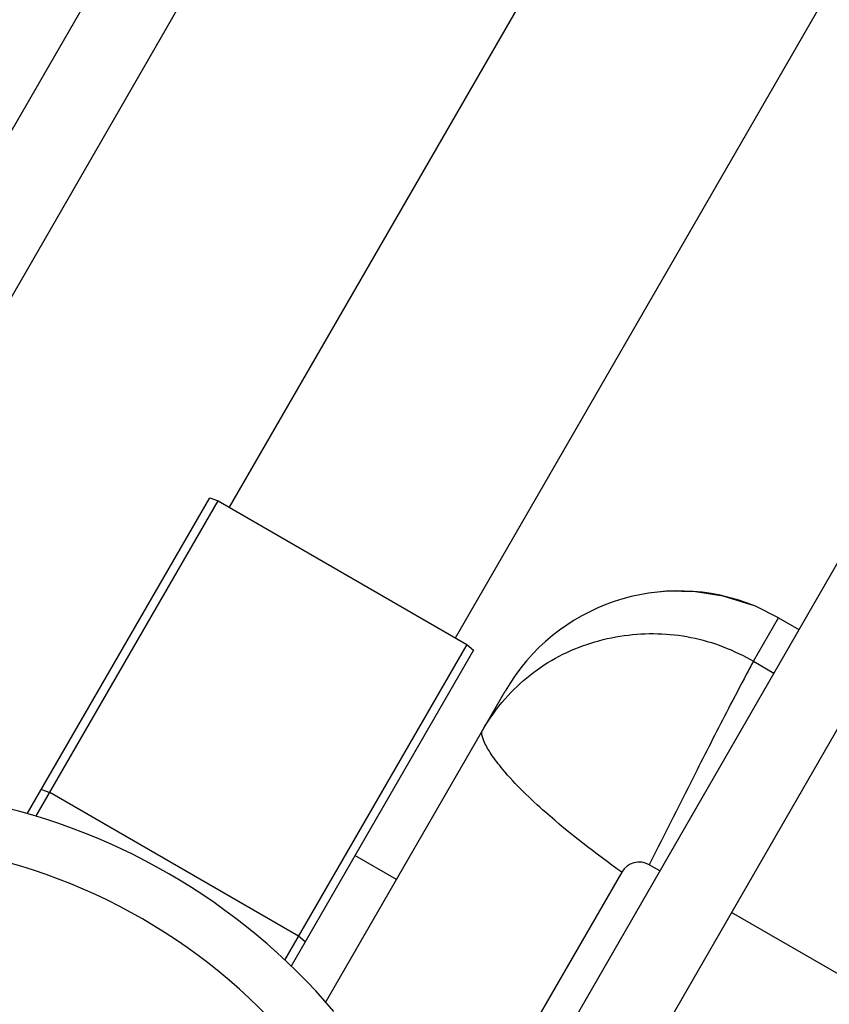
# Model space of a CAD drawing. Header units: millimetres. Extents: x 0 to 2550, y 0 to 1188.
# Tile 33 of 218: x 322 to 341, y 141 to 163. Entities that reach past the tile are written whole.
import ezdxf

# ---------------------------------------------------------------- set-up
doc = ezdxf.new("R2010")
doc.units = ezdxf.units.MM
doc.header["$LTSCALE"] = 46.255
for name, color, linetype in [('M2000901_PBL754', 7, 'CONTINUOUS'), ('M2100102_PBL797', 7, 'CONTINUOUS'), ('M2200104_PBL739', 7, 'CONTINUOUS'), ('M2200301_PBL740', 7, 'CONTINUOUS'), ('M2300301_PBL683', 7, 'CONTINUOUS'), ('M2300301_PBL767', 7, 'CONTINUOUS'), ('M2410102_PBL687', 7, 'CONTINUOUS')]:
    doc.layers.add(name, color=color, linetype=linetype)

msp = doc.modelspace()

# ---------------------------------------------------------------- linework, layer by layer
at = {"layer": 'M2000901_PBL754', "color": 7}
for p, q in [((337.2034, 150.2063), (336.8213, 150.1698)), ((337.8424, 150.1963), (337.2034, 150.2063)), ((338.4765, 150.0971), (337.8424, 150.1963)), ((339.2168, 149.8603), (338.4765, 150.0971)), ((339.7503, 149.5967), (339.2169, 149.8603)), ((339.7503, 149.5967), (340.2182, 149.3266)), ((329.3376, 140.7612), (333.4666, 147.913))]:
    msp.add_line(p, q, dxfattribs=at)
at = {"layer": 'M2000901_PBL754', "color": 2}
for p, q in [((339.1729, 148.5966), (339.7503, 149.5967)), ((339.1729, 148.5966), (339.6413, 148.3262)), ((337.0208, 143.7825), (336.7787, 143.9223)), ((336.1448, 143.7517), (333.617, 139.3734)), ((343.4842, 140.0509), (338.6714, 142.8295))]:
    msp.add_line(p, q, dxfattribs=at)
at = {"layer": 'M2000901_PBL754', "color": 7}
msp.add_arc((337.4503, 145.613), 4.6, 67.41647, 150, dxfattribs=at)
at = {"layer": 'M2000901_PBL754', "color": 2}
msp.add_arc((336.5471, 143.52), 0.4642, 60.06229, 150.06223, dxfattribs=at)
for points, knots in [([(333.4658, 147.7361), (333.8131, 148.1321), (334.66, 148.7996), (336.1796, 149.2698), (337.7546, 149.2369), (338.7303, 148.8548), (339.1729, 148.5966)], [0, 0, 0, 0, 0.2539615, 0.5059666, 0.7528898, 1, 1, 1, 1]), ([(339.1729, 148.5966), (339.1157, 148.4974), (338.9239, 148.1356), (338.4884, 147.3058), (337.7454, 145.848), (337.1426, 144.6499), (336.7787, 143.9223)], [0, 0, 0, 0, 0.0654457, 0.2338512, 0.535328, 1, 1, 1, 1]), ([(336.1448, 143.7517), (335.5413, 144.1845), (334.5839, 144.9197), (333.6004, 145.8615), (333.1644, 146.4237), (333.0032, 146.6939), (332.9353, 146.8699), (332.9229, 146.9713), (332.9382, 146.9977)], [0, 0, 0, 0, 0.4799135, 0.7797069, 0.8749474, 0.9402275, 0.9802656, 1, 1, 1, 1])]:
    msp.add_open_spline(points, degree=3, knots=knots, dxfattribs=at)
msp.add_open_spline([(332.9446, 147.0087), (333.0944, 147.2666), (333.269, 147.5119), (333.4658, 147.7361)], degree=3, dxfattribs=at)
at = {"layer": 'M2100102_PBL797', "color": 7}
msp.add_line((330.9666, 143.5829), (330.014, 144.1329), dxfattribs=at)
at = {"layer": 'M2200104_PBL739', "color": 7}
for p, q in [((322.4842, 145.0909), (326.6772, 152.3535)), ((322.6791, 145.0284), (326.8691, 152.2858)), ((326.6772, 152.3535), (326.8691, 152.2858)), ((326.8691, 152.2858), (332.5849, 148.9858)), ((332.5849, 148.9858), (328.3948, 141.7284)), ((332.7394, 148.8535), (328.5464, 141.5909)), ((332.5849, 148.9858), (332.7394, 148.8535))]:
    msp.add_line(p, q, dxfattribs=at)
at = {"layer": 'M2200104_PBL739', "color": 2}
for p, q in [((322.8065, 145.6491), (322.9984, 145.5815)), ((328.7141, 142.2815), (322.9984, 145.5815)), ((328.8687, 142.1491), (328.7141, 142.2815))]:
    msp.add_line(p, q, dxfattribs=at)
at = {"layer": 'M2200301_PBL740', "color": 7}
for p, q in [((327.1289, 152.1358), (336.645, 168.6181)), ((332.3251, 149.1358), (341.8412, 165.6181))]:
    msp.add_line(p, q, dxfattribs=at)
at = {"layer": 'M2300301_PBL683', "color": 7}
for p, q in [((315.6995, 149.6487), (329.5549, 173.6809)), ((317.3523, 148.6994), (331.2057, 172.728))]:
    msp.add_line(p, q, dxfattribs=at)
at = {"layer": 'M2300301_PBL767', "color": 7}
for p, q in [((334.2352, 138.9526), (348.092, 162.9788)), ((335.8837, 137.9959), (349.7427, 162.0259))]:
    msp.add_line(p, q, dxfattribs=at)
at = {"layer": 'M2410102_PBL687', "color": 7}
for radius, start, end in [(14.5, 40.38706, 79.61294), (13.3, 38.84438, 81.15562)]:
    msp.add_arc((318.4829, 131.1605), radius, start, end, dxfattribs=at)

doc.saveas('drawing.dxf')
